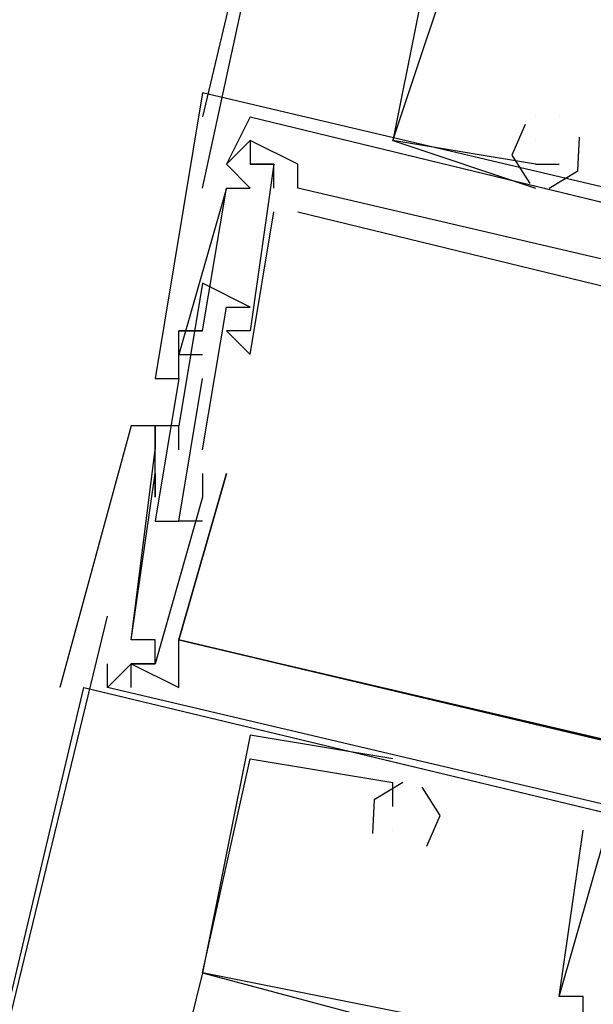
# Model space of a CAD drawing. Header units: feet. Extents: x -79 to 198, y -22 to 181.
# Tile 63 of 256: x 104.671 to 104.992, y 32.894 to 33.445. Entities that reach past the tile are written whole.
import ezdxf

# ---------------------------------------------------------------- set-up
doc = ezdxf.new("R2010")
doc.units = ezdxf.units.FT
doc.layers.add('A-LINEA', color=7, linetype='CONTINUOUS')

msp = doc.modelspace()

# ---------------------------------------------------------------- linework, layer by layer
at = {"layer": 'A-LINEA'}
for p, q in [((106.4933, 40.6178), (104.7733, 33.3911)), ((104.7733, 33.3511), (104.88, 33.8444)), ((104.7733, 33.4044), (104.7733, 33.4044)), ((104.7733, 33.4044), (104.7733, 33.4044)), ((104.7733, 33.4044), (104.7733, 33.4044)), ((104.7733, 33.4044), (104.7733, 33.4044)), ((104.7733, 33.4044), (104.7733, 33.4044)), ((104.7733, 33.4044), (104.7733, 33.4044)), ((104.8, 33.3911), (104.7867, 33.3644)), ((104.8, 33.3911), (104.7867, 33.3644)), ((104.8, 33.3911), (104.7867, 33.3644)), ((104.8, 33.3911), (104.8, 33.3911)), ((104.8, 33.3911), (104.8, 33.3911)), ((104.8, 33.3911), (104.8, 33.3911)), ((104.8, 33.3911), (105.24, 33.2844)), ((104.8, 33.3911), (104.8, 33.3911)), ((104.8, 33.3911), (105.24, 33.2844)), ((104.8, 33.3911), (104.8, 33.3911)), ((104.8, 33.3911), (105.24, 33.2844)), ((104.8, 33.3911), (104.8, 33.3911)), ((104.96, 33.3911), (104.96, 33.3911)), ((104.96, 33.3911), (104.96, 33.3911)), ((104.96, 33.3911), (104.96, 33.3911)), ((104.96, 33.3911), (104.96, 33.3911)), ((104.96, 33.3911), (104.96, 33.3911)), ((104.96, 33.3911), (104.96, 33.3911)), ((104.9733, 33.3911), (104.9733, 33.3911)), ((104.9733, 33.3911), (104.9733, 33.3911)), ((104.9733, 33.3911), (104.9733, 33.3911)), ((104.9733, 33.3911), (104.9733, 33.3911)), ((104.9733, 33.3911), (104.9733, 33.3911)), ((104.9733, 33.3911), (104.9733, 33.3911)), ((104.7867, 33.3644), (104.8, 33.3778)), ((104.7867, 33.3644), (104.8, 33.3778)), ((104.7867, 33.3644), (104.8, 33.3778)), ((104.8, 33.3778), (104.8, 33.3778)), ((104.8, 33.3778), (104.8, 33.3778)), ((104.8, 33.3778), (104.8, 33.3778)), ((104.8, 33.3778), (104.8, 33.3778)), ((104.8, 33.3778), (104.8, 33.3778)), ((104.8, 33.3778), (104.8, 33.3778)), ((104.8, 33.3778), (104.8, 33.3778)), ((104.8, 33.3778), (104.8, 33.3778)), ((104.8, 33.3778), (104.8, 33.3778)), ((104.8, 33.3778), (104.8, 33.3778)), ((104.8, 33.3778), (104.8, 33.3778)), ((104.8, 33.3778), (104.8, 33.3778)), ((104.88, 33.3778), (104.88, 33.3778)), ((104.88, 33.3778), (104.88, 33.3778)), ((104.88, 33.3778), (104.88, 33.3778)), ((104.88, 33.3778), (104.88, 33.3778)), ((104.88, 33.3778), (104.88, 33.3778)), ((104.88, 33.3778), (104.88, 33.3778)), ((104.96, 33.3778), (104.96, 33.3778)), ((104.96, 33.3778), (104.96, 33.3778)), ((104.96, 33.3778), (104.96, 33.3778)), ((104.7867, 33.3644), (104.7867, 33.3644)), ((104.7867, 33.3644), (104.7867, 33.3644)), ((104.7867, 33.3644), (104.7867, 33.3644)), ((104.7867, 33.3644), (104.8, 33.3511)), ((104.7867, 33.3644), (104.7867, 33.3644)), ((104.7867, 33.3644), (104.7867, 33.3644)), ((104.7867, 33.3644), (104.8, 33.3511)), ((104.7867, 33.3644), (104.7867, 33.3644)), ((104.7867, 33.3644), (104.7867, 33.3644)), ((104.7867, 33.3644), (104.8, 33.3511)), ((104.7867, 33.3644), (104.7867, 33.3644)), ((104.7867, 33.3644), (104.7867, 33.3644)), ((104.8, 33.3644), (104.8, 33.3644)), ((104.8, 33.3644), (104.8, 33.3644)), ((104.8, 33.3644), (104.8, 33.3644)), ((104.8, 33.3644), (104.8, 33.3644)), ((104.8, 33.3644), (104.8, 33.3644)), ((104.8, 33.3644), (104.8, 33.3644)), ((104.8, 33.3644), (104.8, 33.3644)), ((104.8, 33.3644), (104.8, 33.3644)), ((104.8, 33.3644), (104.8, 33.3644)), ((104.8, 33.3644), (104.8, 33.3644)), ((104.8, 33.3644), (104.8, 33.3644)), ((104.8, 33.3644), (104.8, 33.3644)), ((104.8133, 33.3644), (104.8133, 33.3644)), ((104.8133, 33.3644), (104.8133, 33.3644)), ((104.8133, 33.3644), (104.8133, 33.3644)), ((104.8133, 33.3644), (104.8133, 33.3644)), ((104.8133, 33.3644), (104.8133, 33.3644)), ((104.8133, 33.3644), (104.8133, 33.3644)), ((104.8133, 33.3644), (104.8133, 33.3644)), ((104.8133, 33.3644), (104.8133, 33.3644)), ((104.8133, 33.3644), (104.8133, 33.3644)), ((104.8133, 33.3644), (104.8133, 33.3644)), ((104.8133, 33.3644), (104.8133, 33.3644)), ((104.8133, 33.3644), (104.8133, 33.3644)), ((104.8267, 33.3644), (104.8267, 33.3644)), ((104.8267, 33.3644), (104.8267, 33.3644)), ((104.8267, 33.3644), (104.8267, 33.3644)), ((104.8267, 33.3644), (104.8267, 33.3644)), ((104.8267, 33.3644), (104.8267, 33.3644)), ((104.8267, 33.3644), (104.8267, 33.3644)), ((104.96, 33.3644), (104.9733, 33.3644)), ((104.96, 33.3644), (104.96, 33.3644)), ((104.96, 33.3644), (104.96, 33.3644)), ((104.96, 33.3644), (104.9733, 33.3644)), ((104.96, 33.3644), (104.96, 33.3644)), ((104.96, 33.3644), (104.96, 33.3644)), ((104.96, 33.3644), (104.9733, 33.3644)), ((104.96, 33.3644), (104.96, 33.3644)), ((104.96, 33.3644), (104.96, 33.3644)), ((104.9733, 33.3644), (104.9733, 33.3644)), ((104.9733, 33.3644), (104.9733, 33.3644)), ((104.9733, 33.3644), (104.9733, 33.3644)), ((104.7867, 33.3511), (104.7867, 33.3511)), ((104.7867, 33.3511), (104.7867, 33.3511)), ((104.7867, 33.3511), (104.7867, 33.3511)), ((104.7867, 33.3511), (104.7867, 33.3511)), ((104.7867, 33.3511), (104.7867, 33.3511)), ((104.7867, 33.3511), (104.7867, 33.3511)), ((104.8, 33.3511), (104.8, 33.3511)), ((104.8, 33.3511), (104.8, 33.3511)), ((104.8, 33.3511), (104.8, 33.3511)), ((104.8, 33.3511), (104.8, 33.3511)), ((104.8, 33.3511), (104.8, 33.3511)), ((104.8, 33.3511), (104.8, 33.3511)), ((104.8133, 33.3511), (104.8133, 33.3511)), ((104.8133, 33.3511), (104.8133, 33.3511)), ((104.8133, 33.3511), (104.8133, 33.3511)), ((104.8133, 33.3511), (104.8133, 33.3511)), ((104.8133, 33.3511), (104.8133, 33.3511)), ((104.8133, 33.3511), (104.8133, 33.3511)), ((104.8267, 33.3511), (104.8267, 33.3511)), ((104.8267, 33.3511), (104.8267, 33.3511)), ((104.8267, 33.3511), (104.8267, 33.3511)), ((104.8267, 33.3511), (104.8267, 33.3511)), ((104.8267, 33.3511), (104.8267, 33.3511)), ((104.8267, 33.3511), (104.8267, 33.3511)), ((104.96, 33.3511), (104.96, 33.3511)), ((104.96, 33.3511), (104.96, 33.3511)), ((104.96, 33.3511), (104.96, 33.3511)), ((104.8133, 33.3378), (104.8133, 33.3378)), ((104.8133, 33.3378), (104.8133, 33.3378)), ((104.8133, 33.3378), (104.8133, 33.3378)), ((104.8133, 33.3378), (104.8133, 33.3378)), ((104.8133, 33.3378), (104.8133, 33.3378)), ((104.8133, 33.3378), (104.8133, 33.3378)), ((104.8267, 33.3378), (104.8267, 33.3378)), ((104.8267, 33.3378), (104.8267, 33.3378)), ((104.8267, 33.3378), (104.8267, 33.3378)), ((104.8267, 33.3378), (104.8267, 33.3378)), ((104.8267, 33.3378), (104.8267, 33.3378)), ((104.8267, 33.3378), (104.8267, 33.3378)), ((104.7733, 33.2978), (104.7733, 33.2978)), ((104.7733, 33.2978), (104.7733, 33.2978)), ((104.7733, 33.2978), (104.7733, 33.2978)), ((104.7867, 33.2844), (104.7867, 33.2844)), ((104.7867, 33.2844), (104.7867, 33.2844)), ((104.7867, 33.2844), (104.7867, 33.2844)), ((104.8, 33.2844), (104.8, 33.2844)), ((104.8, 33.2844), (104.8, 33.2844)), ((104.8, 33.2844), (104.8, 33.2844)), ((104.76, 33.2711), (104.76, 33.2711)), ((104.76, 33.2711), (104.76, 33.2711)), ((104.76, 33.2711), (104.76, 33.2711)), ((104.76, 33.2711), (104.76, 33.2711)), ((104.76, 33.2711), (104.76, 33.2711)), ((104.76, 33.2711), (104.76, 33.2711)), ((104.7733, 33.2711), (104.7733, 33.2711)), ((104.7733, 33.2711), (104.7733, 33.2711)), ((104.7733, 33.2711), (104.7733, 33.2711)), ((104.7733, 33.2711), (104.7733, 33.2711)), ((104.7733, 33.2711), (104.7733, 33.2711)), ((104.7733, 33.2711), (104.7733, 33.2711)), ((104.7867, 33.2711), (104.7867, 33.2711)), ((104.7867, 33.2711), (104.7867, 33.2711)), ((104.7867, 33.2711), (104.7867, 33.2711)), ((104.7867, 33.2711), (104.7867, 33.2711)), ((104.7867, 33.2711), (104.7867, 33.2711)), ((104.7867, 33.2711), (104.7867, 33.2711)), ((104.8, 33.2711), (104.8, 33.2711)), ((104.8, 33.2711), (104.8, 33.2711)), ((104.8, 33.2711), (104.8, 33.2711)), ((104.8, 33.2711), (104.8, 33.2711)), ((104.8, 33.2711), (104.8, 33.2711)), ((104.8, 33.2711), (104.8, 33.2711)), ((104.76, 33.2578), (104.76, 33.2578)), ((104.76, 33.2578), (104.76, 33.2578)), ((104.76, 33.2578), (104.76, 33.2578)), ((104.76, 33.2578), (104.76, 33.2578)), ((104.76, 33.2578), (104.76, 33.2578)), ((104.76, 33.2578), (104.76, 33.2578)), ((104.7733, 33.2578), (104.7733, 33.2578)), ((104.7733, 33.2578), (104.7733, 33.2578)), ((104.7733, 33.2578), (104.7733, 33.2578)), ((104.8, 33.2578), (104.8, 33.2578)), ((104.8, 33.2578), (104.8, 33.2578)), ((104.8, 33.2578), (104.8, 33.2578)), ((104.8, 33.2578), (104.8, 33.2578)), ((104.8, 33.2578), (104.8, 33.2578)), ((104.8, 33.2578), (104.8, 33.2578)), ((104.7467, 33.2444), (104.7467, 33.2444)), ((104.7467, 33.2444), (104.7467, 33.2444)), ((104.7467, 33.2444), (104.7467, 33.2444)), ((104.7467, 33.2444), (104.7467, 33.2444)), ((104.7467, 33.2444), (104.7467, 33.2444)), ((104.7467, 33.2444), (104.7467, 33.2444)), ((104.76, 33.2444), (104.76, 33.2444)), ((104.76, 33.2444), (104.76, 33.2444)), ((104.76, 33.2444), (104.76, 33.2444)), ((104.76, 33.2444), (104.76, 33.2444)), ((104.76, 33.2444), (104.76, 33.2444)), ((104.76, 33.2444), (104.76, 33.2444)), ((104.76, 33.2444), (104.76, 33.2444)), ((104.76, 33.2444), (104.76, 33.2444)), ((104.76, 33.2444), (104.76, 33.2444)), ((104.7733, 33.2444), (104.7733, 33.2444)), ((104.7733, 33.2444), (104.7733, 33.2444)), ((104.7733, 33.2444), (104.7733, 33.2444)), ((104.7333, 33.2178), (104.7333, 33.2178)), ((104.7333, 33.2178), (104.7333, 33.2178)), ((104.7333, 33.2178), (104.7333, 33.2178)), ((104.7333, 33.2178), (104.7333, 33.2178)), ((104.7333, 33.2178), (104.7333, 33.2178)), ((104.7333, 33.2178), (104.7333, 33.2178)), ((104.7467, 33.2178), (104.7467, 33.2178)), ((104.7467, 33.2178), (104.7467, 33.2178)), ((104.7467, 33.2178), (104.7467, 33.2178)), ((104.76, 33.2178), (104.76, 33.2178)), ((104.76, 33.2178), (104.76, 33.2178)), ((104.76, 33.2178), (104.76, 33.2178)), ((104.76, 33.2178), (104.76, 33.2178)), ((104.76, 33.2178), (104.76, 33.2178)), ((104.76, 33.2178), (104.76, 33.2178)), ((104.7467, 33.2044), (104.7467, 33.2044)), ((104.7467, 33.2044), (104.7467, 33.2044)), ((104.7467, 33.2044), (104.7467, 33.2044)), ((104.7467, 33.2044), (104.7467, 33.2044)), ((104.7467, 33.2044), (104.7467, 33.2044)), ((104.7467, 33.2044), (104.7467, 33.2044)), ((104.76, 33.2044), (104.76, 33.2044)), ((104.76, 33.2044), (104.76, 33.2044)), ((104.76, 33.2044), (104.76, 33.2044)), ((104.76, 33.2044), (104.76, 33.2044)), ((104.76, 33.2044), (104.76, 33.2044)), ((104.76, 33.2044), (104.76, 33.2044)), ((104.76, 33.2044), (104.76, 33.2044)), ((104.76, 33.2044), (104.76, 33.2044)), ((104.76, 33.2044), (104.76, 33.2044)), ((104.7733, 33.2044), (104.7733, 33.2044)), ((104.7733, 33.2044), (104.7733, 33.2044)), ((104.7733, 33.2044), (104.7733, 33.2044)), ((104.7467, 33.1911), (104.7467, 33.1911)), ((104.7467, 33.1911), (104.7467, 33.1911)), ((104.7467, 33.1911), (104.7467, 33.1911)), ((104.7733, 33.1911), (104.7733, 33.1911)), ((104.7733, 33.1911), (104.7733, 33.1911)), ((104.7733, 33.1911), (104.7733, 33.1911)), ((104.7733, 33.1911), (104.7733, 33.1911)), ((104.7733, 33.1911), (104.7733, 33.1911)), ((104.7733, 33.1911), (104.7733, 33.1911)), ((104.7867, 33.1911), (104.7867, 33.1911)), ((104.7867, 33.1911), (104.7867, 33.1911)), ((104.7867, 33.1911), (104.7867, 33.1911)), ((104.7867, 33.1911), (104.7867, 33.1911)), ((104.7867, 33.1911), (104.7867, 33.1911)), ((104.7867, 33.1911), (104.7867, 33.1911)), ((104.7467, 33.1778), (104.7467, 33.1778)), ((104.7467, 33.1778), (104.7467, 33.1778)), ((104.7467, 33.1778), (104.7467, 33.1778)), ((104.7733, 33.1778), (104.7733, 33.1778)), ((104.7733, 33.1778), (104.7733, 33.1778)), ((104.7733, 33.1778), (104.7733, 33.1778)), ((104.7733, 33.1778), (104.7733, 33.1778)), ((104.7733, 33.1778), (104.7733, 33.1778)), ((104.7733, 33.1778), (104.7733, 33.1778)), ((104.7467, 33.1644), (104.7467, 33.1644)), ((104.7467, 33.1644), (104.7467, 33.1644)), ((104.7467, 33.1644), (104.7467, 33.1644)), ((104.76, 33.1644), (104.76, 33.1644)), ((104.76, 33.1644), (104.76, 33.1644)), ((104.76, 33.1644), (104.76, 33.1644)), ((104.76, 33.1644), (104.76, 33.1644)), ((104.76, 33.1644), (104.76, 33.1644)), ((104.76, 33.1644), (104.76, 33.1644)), ((104.7733, 33.1644), (104.7733, 33.1644)), ((104.7733, 33.1644), (104.7733, 33.1644)), ((104.7733, 33.1644), (104.7733, 33.1644)), ((104.6, 32.6178), (104.72, 33.1111)), ((104.7333, 33.0978), (104.7333, 33.0978)), ((104.7333, 33.0978), (104.7333, 33.0978)), ((104.7333, 33.0978), (104.7333, 33.0978)), ((104.7333, 33.0978), (104.7333, 33.0978)), ((104.7333, 33.0978), (104.7333, 33.0978)), ((104.7333, 33.0978), (104.7333, 33.0978)), ((104.7467, 33.0978), (104.7467, 33.0978)), ((104.7467, 33.0978), (104.7467, 33.0978)), ((104.7467, 33.0978), (104.7467, 33.0978)), ((104.7467, 33.0978), (104.7467, 33.0978)), ((104.7467, 33.0978), (104.7467, 33.0978)), ((104.7467, 33.0978), (104.7467, 33.0978)), ((104.76, 33.0978), (104.76, 33.0978)), ((104.76, 33.0978), (104.76, 33.0978)), ((104.76, 33.0978), (104.76, 33.0978)), ((104.76, 33.0978), (104.76, 33.0978)), ((104.76, 33.0978), (104.76, 33.0978)), ((104.76, 33.0978), (104.76, 33.0978)), ((104.76, 33.0978), (104.76, 33.0978)), ((104.76, 33.0978), (104.76, 33.0978)), ((104.76, 33.0978), (104.76, 33.0978)), ((104.76, 33.0978), (104.76, 33.0978)), ((104.76, 33.0978), (104.76, 33.0978)), ((104.76, 33.0978), (104.76, 33.0978)), ((104.72, 33.0844), (104.72, 33.0844)), ((104.72, 33.0844), (104.72, 33.0844)), ((104.72, 33.0844), (104.72, 33.0844)), ((104.72, 33.0711), (104.72, 33.0844)), ((104.72, 33.0844), (104.72, 33.0844)), ((104.72, 33.0711), (104.72, 33.0844)), ((104.72, 33.0844), (104.72, 33.0844)), ((104.72, 33.0711), (104.72, 33.0844)), ((104.72, 33.0844), (104.72, 33.0844)), ((104.7333, 33.0844), (104.7333, 33.0844)), ((104.7333, 33.0844), (104.7333, 33.0844)), ((104.7333, 33.0844), (104.7333, 33.0844)), ((104.7333, 33.0844), (104.7333, 33.0844)), ((104.7333, 33.0844), (104.7333, 33.0844)), ((104.7333, 33.0844), (104.7333, 33.0844)), ((104.7333, 33.0844), (104.7333, 33.0844)), ((104.7333, 33.0844), (104.7333, 33.0844)), ((104.7333, 33.0844), (104.7333, 33.0844)), ((104.7333, 33.0844), (104.7333, 33.0844)), ((104.7333, 33.0844), (104.7333, 33.0844)), ((104.7333, 33.0844), (104.7333, 33.0844)), ((104.7333, 33.0844), (104.7333, 33.0844)), ((104.7333, 33.0844), (104.7333, 33.0844)), ((104.7333, 33.0844), (104.7333, 33.0844)), ((104.7333, 33.0844), (104.7333, 33.0844)), ((104.7333, 33.0844), (104.7333, 33.0844)), ((104.7333, 33.0844), (104.7333, 33.0844)), ((104.7467, 33.0844), (104.7467, 33.0844)), ((104.7467, 33.0844), (104.7467, 33.0844)), ((104.7467, 33.0844), (104.7467, 33.0844)), ((104.7467, 33.0844), (104.7467, 33.0844)), ((104.7467, 33.0844), (104.7467, 33.0844)), ((104.7467, 33.0844), (104.7467, 33.0844)), ((104.7467, 33.0844), (104.7467, 33.0844)), ((104.7467, 33.0844), (104.7467, 33.0844)), ((104.7467, 33.0844), (104.7467, 33.0844)), ((104.7467, 33.0844), (104.7467, 33.0844)), ((104.7467, 33.0844), (104.7467, 33.0844)), ((104.7467, 33.0844), (104.7467, 33.0844)), ((103, 25.8578), (104.7067, 33.0711)), ((104.6933, 33.0711), (104.6933, 33.0711)), ((104.6933, 33.0711), (104.6933, 33.0711)), ((104.6933, 33.0711), (104.6933, 33.0711)), ((104.6933, 33.0711), (104.6933, 33.0711)), ((104.6933, 33.0711), (104.6933, 33.0711)), ((104.6933, 33.0711), (104.6933, 33.0711)), ((104.7067, 33.0711), (104.7067, 33.0711)), ((104.7067, 33.0711), (104.7067, 33.0711)), ((104.7067, 33.0711), (104.7067, 33.0711)), ((104.7067, 33.0711), (105.3733, 32.9111)), ((104.7067, 33.0711), (104.7067, 33.0711)), ((104.7067, 33.0711), (105.3733, 32.9111)), ((104.7067, 33.0711), (104.7067, 33.0711)), ((104.7067, 33.0711), (105.3733, 32.9111)), ((104.7067, 33.0711), (104.7067, 33.0711)), ((104.72, 33.0711), (104.72, 33.0711)), ((104.72, 33.0711), (104.72, 33.0711)), ((104.72, 33.0711), (104.72, 33.0711)), ((104.72, 33.0711), (104.72, 33.0711)), ((104.72, 33.0711), (104.72, 33.0711)), ((104.72, 33.0711), (104.72, 33.0711)), ((104.72, 33.0711), (104.72, 33.0711)), ((104.72, 33.0711), (104.72, 33.0711)), ((104.72, 33.0711), (104.72, 33.0711)), ((104.7333, 33.0711), (104.7333, 33.0711)), ((104.7333, 33.0711), (104.7333, 33.0711)), ((104.7333, 33.0711), (104.7333, 33.0711)), ((104.7333, 33.0711), (104.7333, 33.0711)), ((104.7333, 33.0711), (104.7333, 33.0711)), ((104.7333, 33.0711), (104.7333, 33.0711)), ((104.76, 33.0711), (104.76, 33.0711)), ((104.76, 33.0711), (104.76, 33.0711)), ((104.76, 33.0711), (104.76, 33.0711)), ((104.76, 33.0711), (104.76, 33.0711)), ((104.76, 33.0711), (104.76, 33.0711)), ((104.76, 33.0711), (104.76, 33.0711)), ((104.88, 33.0311), (104.8, 33.0444)), ((104.8, 33.0444), (104.8, 33.0444)), ((104.88, 33.0311), (104.8, 33.0444)), ((104.8, 33.0444), (104.8, 33.0444)), ((104.88, 33.0311), (104.8, 33.0444)), ((104.8, 33.0444), (104.8, 33.0444)), ((104.8, 33.0311), (104.8, 33.0311)), ((104.8, 33.0311), (104.8, 33.0311)), ((104.8, 33.0311), (104.8, 33.0311)), ((104.88, 33.0311), (104.88, 33.0311)), ((104.88, 33.0311), (104.88, 33.0311)), ((104.88, 33.0311), (104.88, 33.0311)), ((104.88, 33.0044), (104.88, 33.0178)), ((104.88, 33.0178), (104.88, 33.0178)), ((104.88, 33.0178), (104.88, 33.0178)), ((104.88, 33.0044), (104.88, 33.0178)), ((104.88, 33.0178), (104.88, 33.0178)), ((104.88, 33.0178), (104.88, 33.0178)), ((104.88, 33.0044), (104.88, 33.0178)), ((104.88, 33.0178), (104.88, 33.0178)), ((104.88, 33.0178), (104.88, 33.0178)), ((104.88, 33.0044), (104.88, 33.0044)), ((104.88, 33.0044), (104.88, 33.0044)), ((104.88, 33.0044), (104.88, 33.0044)), ((104.88, 33.0044), (104.88, 33.0044)), ((104.88, 33.0044), (104.88, 33.0044)), ((104.88, 33.0044), (104.88, 33.0044)), ((104.8667, 32.9911), (104.8667, 32.9911)), ((104.8667, 32.9911), (104.8667, 32.9911)), ((104.8667, 32.9911), (104.8667, 32.9911)), ((104.8667, 32.9911), (104.8667, 32.9911)), ((104.8667, 32.9911), (104.8667, 32.9911)), ((104.8667, 32.9911), (104.8667, 32.9911)), ((104.88, 32.9911), (104.88, 32.9911)), ((104.88, 32.9911), (104.88, 32.9911)), ((104.88, 32.9911), (104.88, 32.9911)), ((104.88, 32.9911), (104.88, 32.9911)), ((104.88, 32.9911), (104.88, 32.9911)), ((104.88, 32.9911), (104.88, 32.9911)), ((104.9867, 32.9911), (104.9867, 32.9911)), ((104.9867, 32.9911), (104.9867, 32.9911)), ((104.9867, 32.9911), (104.9867, 32.9911)), ((104.7733, 32.9111), (104.7467, 32.8044)), ((104.7733, 32.9111), (104.7733, 32.9111)), ((104.7733, 32.9111), (104.7733, 32.9111)), ((104.7733, 32.9111), (104.7733, 32.9111)), ((104.7733, 32.9111), (104.7733, 32.9111)), ((104.7733, 32.9111), (104.7733, 32.9111)), ((104.7733, 32.9111), (104.7733, 32.9111)), ((104.7733, 32.9111), (104.7733, 32.9111)), ((104.7733, 32.9111), (104.7733, 32.9111)), ((104.7733, 32.9111), (104.7733, 32.9111)), ((104.9733, 32.8978), (104.9733, 32.8978)), ((104.9733, 32.8978), (104.9733, 32.8978)), ((104.9733, 32.8978), (104.9733, 32.8978)), ((104.9733, 32.8978), (104.9733, 32.8978)), ((104.9733, 32.8978), (104.9733, 32.8978)), ((104.9733, 32.8978), (104.9733, 32.8978)), ((104.9867, 32.8978), (104.9867, 32.8978)), ((104.9867, 32.8978), (104.9867, 32.8978)), ((104.9867, 32.8978), (104.9867, 32.8978))]:
    msp.add_line(p, q, dxfattribs=at)
for points in [[(104.9067, 33.5111), (104.88, 33.3778), (104.96, 33.3511)], [(104.9067, 33.5111), (104.88, 33.3778), (104.96, 33.3511)], [(104.9067, 33.5111), (104.88, 33.3778), (104.96, 33.3511)], [(104.96, 33.3644), (104.88, 33.3778), (104.92, 33.4978), (105.1067, 33.4578), (105.1067, 33.4311), (105.1067, 33.4311)], [(104.96, 33.3644), (104.88, 33.3778), (104.92, 33.4978), (105.1067, 33.4578), (105.1067, 33.4311), (105.1067, 33.4311)], [(104.96, 33.3644), (104.88, 33.3778), (104.92, 33.4978), (105.1067, 33.4578), (105.1067, 33.4311), (105.1067, 33.4311)], [(105.44, 33.2311), (105.4533, 33.2311), (105.4533, 33.2444), (104.7733, 33.4044), (104.7467, 33.2444), (104.76, 33.2444), (104.76, 33.2578)], [(105.44, 33.2311), (105.4533, 33.2311), (105.4533, 33.2444), (104.7733, 33.4044), (104.7467, 33.2444), (104.76, 33.2444), (104.76, 33.2578)], [(105.44, 33.2311), (105.4533, 33.2311), (105.4533, 33.2444), (104.7733, 33.4044), (104.7467, 33.2444), (104.76, 33.2444), (104.76, 33.2578)], [(105.44, 33.2311), (105.4533, 33.2311), (105.4533, 33.2444), (104.7733, 33.4044), (104.7467, 33.2444), (104.76, 33.2444), (104.7467, 33.1644), (104.76, 33.1644)], [(105.44, 33.2311), (105.4533, 33.2311), (105.4533, 33.2444), (104.7733, 33.4044), (104.7467, 33.2444), (104.76, 33.2444), (104.7467, 33.1644), (104.76, 33.1644)], [(105.44, 33.2311), (105.4533, 33.2311), (105.4533, 33.2444), (104.7733, 33.4044), (104.7467, 33.2444), (104.76, 33.2444), (104.7467, 33.1644), (104.76, 33.1644)], [(104.8, 33.3911), (105.24, 33.2844), (105.24, 33.2578), (105.2267, 33.2578)], [(104.8, 33.3911), (105.24, 33.2844), (105.24, 33.2578), (105.2267, 33.2578)], [(104.8, 33.3911), (105.24, 33.2844), (105.24, 33.2578), (105.2267, 33.2578)], [(104.9543, 33.3868), (104.9467, 33.3696), (104.9568, 33.3537)], [(104.9543, 33.3868), (104.9467, 33.3696), (104.9568, 33.3537)], [(104.9543, 33.3868), (104.9467, 33.3696), (104.9568, 33.3537)], [(105.3333, 33.2578), (105.32, 33.2311), (105.2267, 33.2578), (105.24, 33.2578), (105.24, 33.2711), (105.2267, 33.2711), (105.2267, 33.2578), (104.8267, 33.3511), (104.8267, 33.3644), (104.8, 33.3778), (104.8, 33.3644), (104.8133, 33.3644), (104.8, 33.2711), (104.7867, 33.2711), (104.8, 33.2578), (104.8133, 33.3378)], [(105.3333, 33.2578), (105.32, 33.2311), (105.2267, 33.2578), (105.24, 33.2578), (105.24, 33.2711), (105.2267, 33.2711), (105.2267, 33.2578), (104.8267, 33.3511), (104.8267, 33.3644), (104.8, 33.3778), (104.8, 33.3644), (104.8133, 33.3644), (104.8, 33.2711), (104.7867, 33.2711), (104.8, 33.2578), (104.8133, 33.3378)], [(105.3333, 33.2578), (105.32, 33.2311), (105.2267, 33.2578), (105.24, 33.2578), (105.24, 33.2711), (105.2267, 33.2711), (105.2267, 33.2578), (104.8267, 33.3511), (104.8267, 33.3644), (104.8, 33.3778), (104.8, 33.3644), (104.8133, 33.3644), (104.8, 33.2711), (104.7867, 33.2711), (104.8, 33.2578), (104.8133, 33.3378)], [(105.2267, 33.2578), (105.24, 33.2578), (105.24, 33.2711), (105.2267, 33.2711), (105.2267, 33.2578), (104.8267, 33.3511), (104.8267, 33.3644), (104.8, 33.3778), (104.8, 33.3644), (104.8133, 33.3644), (104.8, 33.2711), (104.7867, 33.2711), (104.8, 33.2578), (104.8133, 33.3378)], [(105.2267, 33.2578), (105.24, 33.2578), (105.24, 33.2711), (105.2267, 33.2711), (105.2267, 33.2578), (104.8267, 33.3511), (104.8267, 33.3644), (104.8, 33.3778), (104.8, 33.3644), (104.8133, 33.3644), (104.8, 33.2711), (104.7867, 33.2711), (104.8, 33.2578), (104.8133, 33.3378)], [(105.2267, 33.2578), (105.24, 33.2578), (105.24, 33.2711), (105.2267, 33.2711), (105.2267, 33.2578), (104.8267, 33.3511), (104.8267, 33.3644), (104.8, 33.3778), (104.8, 33.3644), (104.8133, 33.3644), (104.8, 33.2711), (104.7867, 33.2711), (104.8, 33.2578), (104.8133, 33.3378)], [(104.9677, 33.3511), (104.9838, 33.3608), (104.9848, 33.3796)], [(104.9677, 33.3511), (104.9838, 33.3608), (104.9848, 33.3796)], [(104.9677, 33.3511), (104.9838, 33.3608), (104.9848, 33.3796)], [(104.8133, 33.3511), (104.8133, 33.3644), (104.8, 33.3644)], [(104.8133, 33.3511), (104.8133, 33.3644), (104.8, 33.3644)], [(104.8133, 33.3511), (104.8133, 33.3644), (104.8, 33.3644)], [(104.8133, 33.3511), (104.8133, 33.3644), (104.8, 33.3644)], [(104.8133, 33.3511), (104.8133, 33.3644), (104.8, 33.3644)], [(104.8133, 33.3511), (104.8133, 33.3644), (104.8, 33.3644)], [(104.7867, 33.3511), (104.76, 33.2578), (104.7733, 33.2578)], [(104.7867, 33.3511), (104.76, 33.2578), (104.7733, 33.2578)], [(104.7867, 33.3511), (104.76, 33.2578), (104.7733, 33.2578)], [(104.7733, 33.2711), (104.7867, 33.3511), (104.8, 33.3511)], [(104.7733, 33.2711), (104.7867, 33.3511), (104.8, 33.3511)], [(104.7733, 33.2711), (104.7867, 33.3511), (104.8, 33.3511)], [(104.8267, 33.3378), (105.32, 33.2178), (105.2933, 33.1378), (105.2933, 33.1378)], [(104.8267, 33.3378), (105.32, 33.2178), (105.2933, 33.1378), (105.2933, 33.1378)], [(104.8267, 33.3378), (105.32, 33.2178), (105.2933, 33.1378), (105.2933, 33.1378)], [(104.8267, 33.3378), (105.32, 33.2178), (105.2933, 33.1378), (105.2933, 33.1378)], [(104.8267, 33.3378), (105.32, 33.2178), (105.2933, 33.1378), (105.2933, 33.1378)], [(104.8267, 33.3378), (105.32, 33.2178), (105.2933, 33.1378), (105.2933, 33.1378)], [(104.7733, 33.2044), (104.7867, 33.2844), (104.8, 33.2844), (104.7733, 33.2978), (104.76, 33.2178), (104.7333, 33.2178), (104.6933, 33.0711)], [(104.7733, 33.2044), (104.7867, 33.2844), (104.8, 33.2844), (104.7733, 33.2978), (104.76, 33.2178), (104.7333, 33.2178), (104.6933, 33.0711)], [(104.7733, 33.2044), (104.7867, 33.2844), (104.8, 33.2844), (104.7733, 33.2978), (104.76, 33.2178), (104.7333, 33.2178), (104.6933, 33.0711)], [(104.76, 33.2444), (104.76, 33.2711), (104.7733, 33.2711), (104.76, 33.2711)], [(104.76, 33.2444), (104.76, 33.2711), (104.7733, 33.2711), (104.76, 33.2711)], [(104.76, 33.2444), (104.76, 33.2711), (104.7733, 33.2711), (104.76, 33.2711)], [(104.7733, 33.1644), (104.76, 33.1644), (104.7733, 33.2444)], [(104.7733, 33.1644), (104.76, 33.1644), (104.7733, 33.2444)], [(104.7733, 33.1644), (104.76, 33.1644), (104.7733, 33.2444)], [(104.76, 33.2044), (104.76, 33.2178), (104.7333, 33.2178), (104.6933, 33.0711)], [(104.76, 33.2044), (104.76, 33.2178), (104.7333, 33.2178), (104.6933, 33.0711)], [(104.76, 33.2044), (104.76, 33.2178), (104.7333, 33.2178), (104.6933, 33.0711)], [(104.7333, 33.0844), (104.7467, 33.0844), (104.7467, 33.0978), (104.7333, 33.0978), (104.7467, 33.1911), (104.7467, 33.1778), (104.7467, 33.2178), (104.7467, 33.2044)], [(104.7333, 33.0844), (104.7467, 33.0844), (104.7467, 33.0978), (104.7333, 33.0978), (104.7467, 33.1911), (104.7467, 33.1778), (104.7467, 33.2178), (104.7467, 33.2044)], [(104.7333, 33.0844), (104.7467, 33.0844), (104.7467, 33.0978), (104.7333, 33.0978), (104.7467, 33.1911), (104.7467, 33.1778), (104.7467, 33.2178), (104.7467, 33.2044)], [(104.7333, 33.0844), (104.7467, 33.0844), (104.7467, 33.0978), (104.7333, 33.0978), (104.7467, 33.2044)], [(104.7333, 33.0844), (104.7467, 33.0844), (104.7467, 33.0978), (104.7333, 33.0978), (104.7467, 33.2044)], [(104.7333, 33.0844), (104.7467, 33.0844), (104.7467, 33.0978), (104.7333, 33.0978), (104.7467, 33.2044)], [(104.7733, 33.1911), (104.7733, 33.1778), (104.7467, 33.0844), (104.7333, 33.0844), (104.72, 33.0711)], [(104.7733, 33.1911), (104.7733, 33.1778), (104.7467, 33.0844), (104.7333, 33.0844), (104.72, 33.0711)], [(104.7733, 33.1911), (104.7733, 33.1778), (104.7467, 33.0844), (104.7333, 33.0844), (104.72, 33.0711)], [(104.7733, 33.1911), (104.7733, 33.1778), (104.7467, 33.0844), (104.7333, 33.0844), (104.72, 33.0711)], [(104.7733, 33.1911), (104.7733, 33.1778), (104.7467, 33.0844), (104.7333, 33.0844), (104.72, 33.0711)], [(104.7733, 33.1911), (104.7733, 33.1778), (104.7467, 33.0844), (104.7333, 33.0844), (104.72, 33.0711)], [(104.7867, 33.1911), (104.76, 33.0978), (105.2667, 32.9778), (105.28, 33.0711), (105.28, 33.0711)], [(104.7867, 33.1911), (104.76, 33.0978), (105.2667, 32.9778), (105.28, 33.0711), (105.28, 33.0711)], [(104.7867, 33.1911), (104.76, 33.0978), (105.2667, 32.9778), (105.28, 33.0711), (105.28, 33.0711)], [(105.2667, 32.9511), (105.2667, 32.9778), (105.28, 33.0578), (105.2933, 33.0578), (105.28, 33.0711), (105.28, 33.0711), (105.2667, 32.9778), (104.76, 33.0978), (104.7867, 33.1911)], [(105.2667, 32.9511), (105.2667, 32.9778), (105.28, 33.0578), (105.2933, 33.0578), (105.28, 33.0711), (105.28, 33.0711), (105.2667, 32.9778), (104.76, 33.0978), (104.7867, 33.1911)], [(105.2667, 32.9511), (105.2667, 32.9778), (105.28, 33.0578), (105.2933, 33.0578), (105.28, 33.0711), (105.28, 33.0711), (105.2667, 32.9778), (104.76, 33.0978), (104.7867, 33.1911)], [(104.7333, 33.0711), (104.7333, 33.0844), (104.76, 33.0711), (104.76, 33.0978), (105.16, 33.0044)], [(104.7333, 33.0711), (104.7333, 33.0844), (104.76, 33.0711), (104.76, 33.0978), (105.16, 33.0044)], [(104.7333, 33.0711), (104.7333, 33.0844), (104.76, 33.0711), (104.76, 33.0978), (105.16, 33.0044)], [(104.7333, 33.0711), (104.7333, 33.0844), (104.76, 33.0711), (104.76, 33.0978), (105.16, 33.0044)], [(104.7333, 33.0711), (104.7333, 33.0844), (104.76, 33.0711), (104.76, 33.0978), (105.16, 33.0044)], [(104.7333, 33.0711), (104.7333, 33.0844), (104.76, 33.0711), (104.76, 33.0978), (105.16, 33.0044)], [(105.1733, 32.9778), (105.1733, 32.9644), (104.72, 33.0711), (104.72, 33.0844)], [(105.1733, 32.9778), (105.1733, 32.9644), (104.72, 33.0711), (104.72, 33.0844)], [(105.1733, 32.9778), (105.1733, 32.9644), (104.72, 33.0711), (104.72, 33.0844)], [(104.7067, 33.0711), (105.3733, 32.9111), (105.3867, 32.9111)], [(104.7067, 33.0711), (105.3733, 32.9111), (105.3867, 32.9111)], [(104.7067, 33.0711), (105.3733, 32.9111), (105.3867, 32.9111)], [(105.1733, 32.9778), (105.1733, 32.9644), (104.72, 33.0711)], [(105.1733, 32.9778), (105.1733, 32.9644), (104.72, 33.0711)], [(105.1733, 32.9778), (105.1733, 32.9644), (104.72, 33.0711)], [(104.8, 33.0444), (104.7733, 32.9111), (104.9733, 32.8578), (104.9867, 32.8711), (104.9733, 32.8711), (104.9733, 32.8578), (104.9733, 32.8844), (104.9867, 32.8844), (104.9867, 32.8978), (104.9733, 32.8978), (105, 32.9911), (105.04, 32.9778), (105.0267, 32.9511), (105.0533, 32.9378), (105.08, 32.9378), (105.1067, 32.9244), (105.12, 32.9244), (105.12, 32.9511)], [(104.8, 33.0444), (104.7733, 32.9111), (104.9733, 32.8578), (104.9867, 32.8711), (104.9733, 32.8711), (104.9733, 32.8578), (104.9733, 32.8844), (104.9867, 32.8844), (104.9867, 32.8978), (104.9733, 32.8978), (105, 32.9911), (105.04, 32.9778), (105.0267, 32.9511), (105.0533, 32.9378), (105.08, 32.9378), (105.1067, 32.9244), (105.12, 32.9244), (105.12, 32.9511)], [(104.8, 33.0444), (104.7733, 32.9111), (104.9733, 32.8578), (104.9867, 32.8711), (104.9733, 32.8711), (104.9733, 32.8578), (104.9733, 32.8844), (104.9867, 32.8844), (104.9867, 32.8978), (104.9733, 32.8978), (105, 32.9911), (105.04, 32.9778), (105.0267, 32.9511), (105.0533, 32.9378), (105.08, 32.9378), (105.1067, 32.9244), (105.12, 32.9244), (105.12, 32.9511)], [(104.9733, 32.8844), (104.9733, 32.8711), (104.7733, 32.9111), (104.8, 33.0311), (104.88, 33.0178)], [(104.9733, 32.8844), (104.9733, 32.8711), (104.7733, 32.9111), (104.8, 33.0311), (104.88, 33.0178)], [(104.9733, 32.8844), (104.9733, 32.8711), (104.7733, 32.9111), (104.8, 33.0311), (104.88, 33.0178)], [(104.8856, 33.0178), (104.8695, 33.0081), (104.8686, 32.9893)], [(104.8856, 33.0178), (104.8695, 33.0081), (104.8686, 32.9893)], [(104.8856, 33.0178), (104.8695, 33.0081), (104.8686, 32.9893)], [(104.8991, 32.9821), (104.9066, 32.9993), (104.8965, 33.0152)], [(104.8991, 32.9821), (104.9066, 32.9993), (104.8965, 33.0152)], [(104.8991, 32.9821), (104.9066, 32.9993), (104.8965, 33.0152)], [(104.9733, 32.8978), (104.9733, 32.8978), (104.9867, 32.9911)], [(104.9733, 32.8978), (104.9733, 32.8978), (104.9867, 32.9911)], [(104.9733, 32.8978), (104.9733, 32.8978), (104.9867, 32.9911)]]:
    msp.add_lwpolyline(points, dxfattribs=at)

doc.saveas('drawing.dxf')
